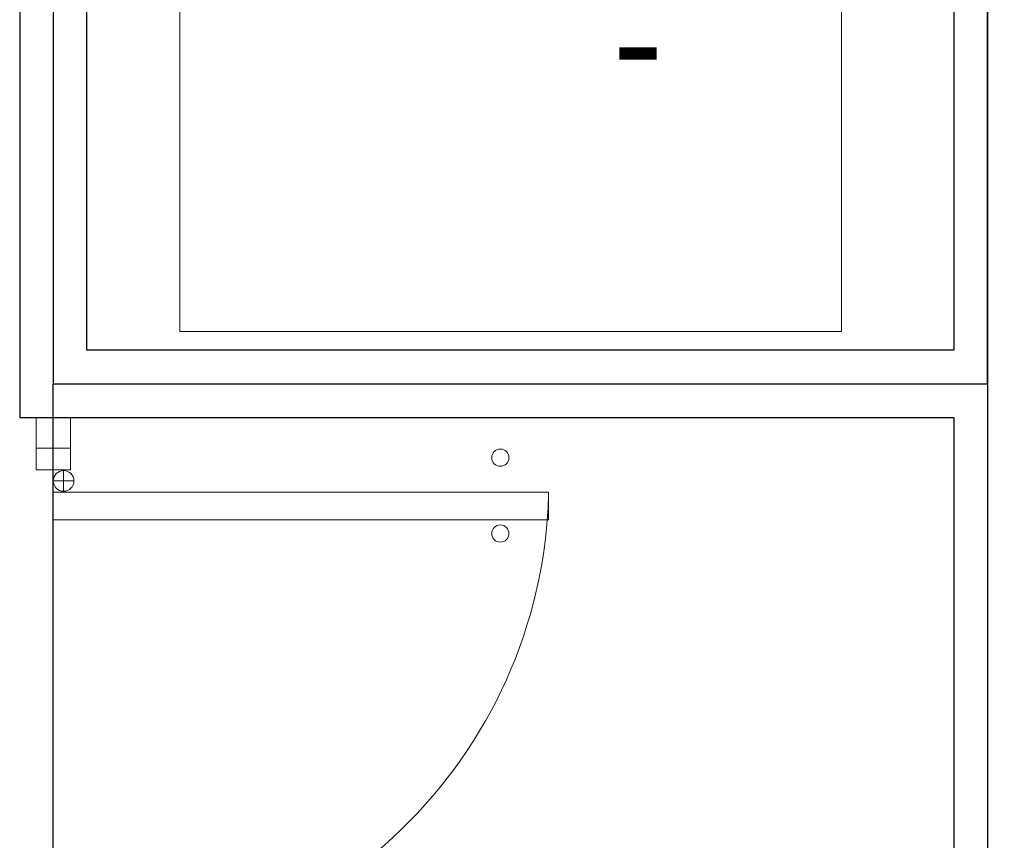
# Model space of a CAD drawing. Header units: inches. Extents: x -1 to 4727, y -3 to 1727.
# Tile 81 of 163: x 2615 to 2686, y 1409 to 1469. Entities that reach past the tile are written whole.
import ezdxf

# ---------------------------------------------------------------- set-up
doc = ezdxf.new("R2010")
doc.units = ezdxf.units.IN
doc.header["$LTSCALE"] = 42
doc.header["$MEASUREMENT"] = 0
doc.layers.get('0').update_dxf_attribs({"linetype": 'CONTINUOUS'})
for name, color, linetype in [('I-DOOR', 9, 'CONTINUOUS'), ('I-FURN', 8, 'CONTINUOUS'), ('I-WALL', 8, 'CONTINUOUS'), ('Room Names & IDs', 7, 'CONTINUOUS'), ('triSpaceLayer', 7, 'CONTINUOUS')]:
    doc.layers.add(name, color=color, linetype=linetype)
doc.styles.add('PDF Helvetica', font='Helvetica.ttf')

# ---------------------------------------------------------------- blocks, each defined once
blk = doc.blocks.new('Door CW - Single - Offset Pivot Hinge - Single Swing - w Rails - Default - Interior CISCO-V10-FURNITURE PLAN - FLOOR 09 - EAST')
at = {"lineweight": 9}
for p, q in [((14.375, -35.918), (14.375, 0.003)), ((14.375, 0.003), (16.375, 0.003)), ((16.375, -35.918), (16.375, 0.003)), ((17.188, -1.497), (17.188, 0.003)), ((16.437, -0.747), (17.938, -0.747)), ((14.375, -35.918), (16.375, -35.918))]:
    blk.add_line(p, q, dxfattribs=at)
for centre, radius in [((17.188, -0.747), 0.75), ((13.375, -32.418), 0.625), ((18.875, -32.418), 0.625)]:
    blk.add_circle(centre, radius, dxfattribs=at)
blk.add_arc((17.188, -0.747), 35.188, 180, 268.26967, dxfattribs=at)
blk = doc.blocks.new('Rectangular Mullion - IOC - Typical-7565934-FURNITURE PLAN - FLOOR 09 - EAST')
at = {"lineweight": 18}
for p, q in [((-0.78125, 1.25), (0.78125, 1.25)), ((-0.78125, -1.25), (-0.78125, 1.25)), ((0.78125, 1.25), (0.78125, -1.25)), ((0.78125, -1.25), (-0.78125, -1.25))]:
    blk.add_line(p, q, dxfattribs=at)
blk = doc.blocks.new('Rectangular Mullion - IOC - Typical-5889768-FURNITURE PLAN - FLOOR 09 - EAST')
at = {"lineweight": 9}
for p, q in [((2861.265, 1901.75), (2859.04625, 1901.75)), ((2861.265, 1899.25), (2859.04625, 1899.25))]:
    blk.add_line(p, q, dxfattribs=at)
blk = doc.blocks.new('Desk - Rectangular - 24 X 48-6938310-FURNITURE PLAN - FLOOR 09 - EAST')
at = {"lineweight": 9}
for p, q in [((38.75, -2.5), (53.25, -2.5)), ((38.75, -3), (38.75, -2.5)), ((53.25, -2.5), (53.25, -3)), ((6, -27), (6, -3)), ((6, -3), (54, -3)), ((54, -3), (54, -27)), ((54, -27), (6, -27))]:
    blk.add_line(p, q, dxfattribs=at)

msp = doc.modelspace()

# ---------------------------------------------------------------- linework, layer by layer
at = {"layer": 'I-WALL'}
for p, q in [((2682.75, 1534.75), (2682.75, 1444.75)), ((2615, 1471.75), (2615, 1439.875)), ((2619.875, 1444.75), (2619.875, 1471.75)), ((2682.75, 1444.75), (2619.875, 1444.75)), ((2615, 1439.875), (2682.75, 1439.875)), ((2682.75, 1439.875), (2682.75, 1349.875))]:
    msp.add_line(p, q, dxfattribs=at)
at = {"layer": 'triSpaceLayer'}
for points in [[(2914.563, 1346.25), (2914.563, 1682), (2887, 1682), (2887, 1690.438), (2661.938, 1690.438), (2661.938, 1632.062), (2685.188, 1632.062), (2685.188, 1347.455)], [(2617.438, 1442.312), (2685.188, 1442.312), (2685.188, 1537.187), (2617.438, 1537.187)], [(2685.188, 1442.312), (2685.188, 1347.455), (2617.438, 1347.438), (2617.438, 1442.312)]]:
    msp.add_lwpolyline(points, close=True, dxfattribs=at)

# ---------------------------------------------------------------- block references
at = {"layer": 'I-DOOR'}
for name, p, rotation in [('Rectangular Mullion - IOC - Typical-5889768-FURNITURE PLAN - FLOOR 09 - EAST', (4517.938, -1421.39), 90), ('Door CW - Single - Offset Pivot Hinge - Single Swing - w Rails - Default - Interior CISCO-V10-FURNITURE PLAN - FLOOR 09 - EAST', (2617.438, 1418.094), 89.99999999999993)]:
    msp.add_blockref(name, p, dxfattribs=dict(at, rotation=rotation))
at = {"layer": 'I-DOOR', "xscale": -1, "rotation": 269.9999999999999}
msp.add_blockref('Rectangular Mullion - IOC - Typical-7565934-FURNITURE PLAN - FLOOR 09 - EAST', (2617.438, 1436.875), dxfattribs=at)
at = {"layer": 'I-FURN'}
msp.add_blockref('Desk - Rectangular - 24 X 48-6938310-FURNITURE PLAN - FLOOR 09 - EAST', (2620.61, 1473.121), dxfattribs=at)

# ---------------------------------------------------------------- texts
at = {"layer": 'Room Names & IDs', "insert": (2658.007, 1467.166), "char_height": 7.902, "attachment_point": 4, "style": 'PDF Helvetica'}
msp.add_mtext('-', dxfattribs=at)

doc.saveas('drawing.dxf')
